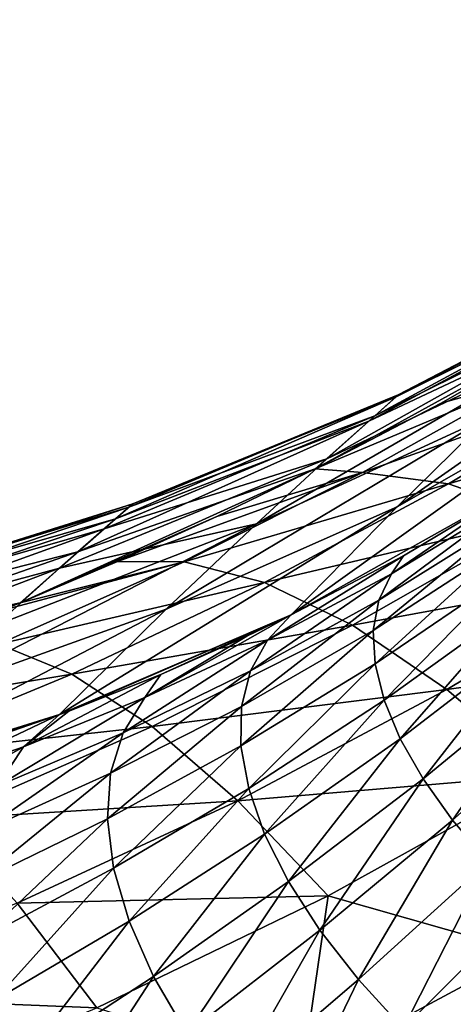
# Model space of a CAD drawing. Header units: metres. Extents: x -90 to 304, y -90 to 74.
# Tile 83 of 256: x -21.02 to -18.41, y 12.18 to 18.11. Entities that reach past the tile are written whole.
import ezdxf

# ---------------------------------------------------------------- set-up
doc = ezdxf.new("R2010")
doc.units = ezdxf.units.M
doc.layers.add('solid_21662050_350', color=7, linetype='CONTINUOUS')

msp = doc.modelspace()

# ---------------------------------------------------------------- linework, layer by layer
at = {"layer": 'solid_21662050_350'}
for points in [[(-19.268469, 8.17425, -22.5), (-18.604233, 9.089856, -22.5), (-10.361997, 20.102474, -22.5)], [(-10.246413, 5.728846, -22.5), (-19.268469, 8.17425, -22.5), (-10.361997, 20.102474, -22.5)], [(-18.604233, 9.089856, -22.5), (-11.085687, 19.540852, -22.5), (-10.361997, 20.102474, -22.5)], [(-18.604233, 9.089856, -22.5), (-18.146162, 9.766999, -22.5), (-11.085687, 19.540852, -22.5)], [(-18.882132, 15.721479, -4.761772), (-17.232656, 16.614538, -2.708009), (-17.421492, 16.441822, -6.015066)], [(-18.882132, 15.721479, -4.761772), (-18.741186, 15.846844, -1.408118), (-17.232656, 16.614538, -2.708009)], [(-18.753719, 15.835736, 1.953857), (-17.286152, 16.565796, 3.934713), (-17.186913, 16.656109, 0.615195)], [(-18.741186, 15.846844, -1.408118), (-18.753719, 15.835736, 1.953857), (-17.186913, 16.656109, 0.615195)], [(-18.741186, 15.846844, -1.408118), (-17.186913, 16.656109, 0.615195), (-17.232656, 16.614538, -2.708009)], [(-18.919191, 15.68835, 5.304358), (-17.533274, 16.340895, 7.239991), (-17.286152, 16.565796, 3.934713)], [(-18.753719, 15.835736, 1.953857), (-18.919191, 15.68835, 5.304358), (-17.286152, 16.565796, 3.934713)], [(-18.748466, 15.173898, -15.672973), (-16.858927, 16.492714, -13.582425), (-17.413687, 15.933942, -16.653038)], [(-18.748466, 15.173898, -15.672973), (-18.193329, 15.716348, -12.510774), (-16.858927, 16.492714, -13.582425)], [(-19.170555, 15.461762, -8.088171), (-17.421492, 16.441822, -6.015066), (-17.745815, 16.140881, -9.28771)], [(-19.170555, 15.461762, -8.088171), (-18.882132, 15.721479, -4.761772), (-17.421492, 16.441822, -6.015066)], [(-19.240946, 15.401699, 8.637648), (-18.483494, 15.797223, 8.044049), (-17.533274, 16.340895, 7.239991)], [(-18.919191, 15.68835, 5.304358), (-19.240946, 15.401699, 8.637648), (-17.533274, 16.340895, 7.239991)], [(-17.928728, 15.954329, 9.11726), (-17.533274, 16.340895, 7.239991), (-18.483494, 15.797223, 8.044049)], [(-19.594772, 15.071736, -11.37107), (-17.745815, 16.140881, -9.28771), (-18.193329, 15.716348, -12.510774)], [(-19.594772, 15.071736, -11.37107), (-19.170555, 15.461762, -8.088171), (-17.745815, 16.140881, -9.28771)], [(-17.928728, 15.954329, 9.11726), (-18.483494, 15.797223, 8.044049), (-19.240946, 15.401699, 8.637648)], [(-18.956985, 15.379219, 9.923968), (-17.928728, 15.954329, 9.11726), (-19.240946, 15.401699, 8.637648)], [(-17.383722, 15.942017, 10.228836), (-17.928728, 15.954329, 9.11726), (-18.956985, 15.379219, 9.923968)], [(-19.385962, 14.522532, -18.781357), (-17.413687, 15.933942, -16.653038), (-18.042265, 15.274748, -19.664635)], [(-19.385962, 14.522532, -18.781357), (-18.748466, 15.173898, -15.672973), (-17.413687, 15.933942, -16.653038)], [(-18.439091, 15.311394, 11.05484), (-17.383722, 15.942017, 10.228836), (-18.956985, 15.379219, 9.923968)], [(-16.782207, 15.800835, 11.301698), (-17.383722, 15.942017, 10.228836), (-18.439091, 15.311394, 11.05484)], [(-20.444643, 15.10089, 3.947795), (-18.919191, 15.68835, 5.304358), (-18.753719, 15.835736, 1.953857)], [(-20.340879, 15.190732, 0.955494), (-20.444643, 15.10089, 3.947795), (-18.753719, 15.835736, 1.953857)], [(-20.36393, 15.170824, -2.041019), (-18.741186, 15.846844, -1.408118), (-18.882132, 15.721479, -4.761772)], [(-20.36393, 15.170824, -2.041019), (-20.340879, 15.190732, 0.955494), (-18.741186, 15.846844, -1.408118)], [(-20.340879, 15.190732, 0.955494), (-18.753719, 15.835736, 1.953857), (-18.741186, 15.846844, -1.408118)], [(-17.86981, 15.112247, 12.144771), (-16.782207, 15.800835, 11.301698), (-18.439091, 15.311394, 11.05484)], [(-20.512981, 15.041425, -5.028531), (-18.882132, 15.721479, -4.761772), (-19.170555, 15.461762, -8.088171)], [(-20.512981, 15.041425, -5.028531), (-20.36393, 15.170824, -2.041019), (-18.882132, 15.721479, -4.761772)], [(-20.138901, 14.556712, -14.59802), (-18.193329, 15.716348, -12.510774), (-18.748466, 15.173898, -15.672973)], [(-20.138901, 14.556712, -14.59802), (-19.594772, 15.071736, -11.37107), (-18.193329, 15.716348, -12.510774)], [(-20.671629, 14.902433, 6.923036), (-19.240946, 15.401699, 8.637648), (-18.919191, 15.68835, 5.304358)], [(-20.444643, 15.10089, 3.947795), (-20.671629, 14.902433, 6.923036), (-18.919191, 15.68835, 5.304358)], [(-20.782919, 14.804142, -7.994601), (-19.170555, 15.461762, -8.088171), (-19.594772, 15.071736, -11.37107)], [(-20.782919, 14.804142, -7.994601), (-20.512981, 15.041425, -5.028531), (-19.170555, 15.461762, -8.088171)], [(-21.018515, 14.595809, 9.874826), (-19.833929, 15.114243, 9.074347), (-19.240946, 15.401699, 8.637648)], [(-20.671629, 14.902433, 6.923036), (-21.018515, 14.595809, 9.874826), (-19.240946, 15.401699, 8.637648)], [(-18.956985, 15.379219, 9.923968), (-19.833929, 15.114243, 9.074347), (-20.432156, 14.843286, 9.490535)], [(-20.030729, 14.841761, 10.686296), (-18.956985, 15.379219, 9.923968), (-20.432156, 14.843286, 9.490535)], [(-18.439091, 15.311394, 11.05484), (-18.956985, 15.379219, 9.923968), (-20.030729, 14.841761, 10.686296)], [(-18.956985, 15.379219, 9.923968), (-19.240946, 15.401699, 8.637648), (-19.833929, 15.114243, 9.074347)], [(-19.546968, 14.71771, 11.836387), (-18.439091, 15.311394, 11.05484), (-20.030729, 14.841761, 10.686296)], [(-17.86981, 15.112247, 12.144771), (-18.439091, 15.311394, 11.05484), (-19.546968, 14.71771, 11.836387)], [(-19.385962, 14.522532, -18.781357), (-18.042265, 15.274748, -19.664635), (-18.709076, 14.878389, -19.241522)], [(-18.782331, 14.770202, -19.620684), (-18.709076, 14.878389, -19.241522), (-18.042265, 15.274748, -19.664635)], [(-18.026751, 15.230157, -20.034903), (-18.782331, 14.770202, -19.620684), (-18.042265, 15.274748, -19.664635)], [(-22.023991, 14.649432, 2.066096), (-20.444643, 15.10089, 3.947795), (-20.340879, 15.190732, 0.955494)], [(-21.998816, 14.670618, -0.915427), (-22.023991, 14.649432, 2.066096), (-20.340879, 15.190732, 0.955494)], [(-21.998816, 14.670618, -0.915427), (-20.340879, 15.190732, 0.955494), (-20.36393, 15.170824, -2.041019)], [(-18.858654, 14.611255, -19.971724), (-18.782331, 14.770202, -19.620684), (-18.026751, 15.230157, -20.034903)], [(-18.078979, 15.0979, -20.342495), (-18.858654, 14.611255, -19.971724), (-18.026751, 15.230157, -20.034903)], [(-22.10368, 14.58215, -3.893267), (-20.36393, 15.170824, -2.041019), (-20.512981, 15.041425, -5.028531)], [(-22.10368, 14.58215, -3.893267), (-21.998816, 14.670618, -0.915427), (-20.36393, 15.170824, -2.041019)], [(-20.782009, 13.923226, -17.764582), (-18.748466, 15.173898, -15.672973), (-19.385962, 14.522532, -18.781357)], [(-20.782009, 13.923226, -17.764582), (-20.138901, 14.556712, -14.59802), (-18.748466, 15.173898, -15.672973)], [(-22.178322, 14.518833, 5.039399), (-20.671629, 14.902433, 6.923036), (-20.444643, 15.10089, 3.947795)], [(-22.023991, 14.649432, 2.066096), (-22.178322, 14.518833, 5.039399), (-20.444643, 15.10089, 3.947795)], [(-21.64731, 14.017529, -13.821866), (-19.594772, 15.071736, -11.37107), (-20.138901, 14.556712, -14.59802)], [(-21.64731, 14.017529, -13.821866), (-21.164909, 14.461692, -10.928515), (-19.594772, 15.071736, -11.37107)], [(-21.164909, 14.461692, -10.928515), (-20.782919, 14.804142, -7.994601), (-19.594772, 15.071736, -11.37107)], [(-21.018515, 14.595809, 9.874826), (-20.432156, 14.843286, 9.490535), (-19.833929, 15.114243, 9.074347)], [(-19.016941, 14.460147, 12.943117), (-17.86981, 15.112247, 12.144771), (-19.546968, 14.71771, 11.836387)], [(-17.257055, 14.784548, 13.178613), (-17.86981, 15.112247, 12.144771), (-19.016941, 14.460147, 12.943117)], [(-18.89171, 14.429442, -20.31838), (-18.858654, 14.611255, -19.971724), (-18.078979, 15.0979, -20.342495)], [(-18.093712, 14.946475, -20.645294), (-18.89171, 14.429442, -20.31838), (-18.078979, 15.0979, -20.342495)], [(-22.334942, 14.385023, -6.855838), (-20.512981, 15.041425, -5.028531), (-20.782919, 14.804142, -7.994601)], [(-22.334942, 14.385023, -6.855838), (-22.10368, 14.58215, -3.893267), (-20.512981, 15.041425, -5.028531)], [(-18.880983, 14.227607, -20.655228), (-18.89171, 14.429442, -20.31838), (-18.093712, 14.946475, -20.645294)], [(-18.070717, 14.778252, -20.93856), (-18.880983, 14.227607, -20.655228), (-18.093712, 14.946475, -20.645294)], [(-22.456514, 14.280253, 7.993299), (-21.018515, 14.595809, 9.874826), (-20.671629, 14.902433, 6.923036)], [(-22.178322, 14.518833, 5.039399), (-22.456514, 14.280253, 7.993299), (-20.671629, 14.902433, 6.923036)], [(-21.149136, 14.346907, 11.396707), (-20.030729, 14.841761, 10.686296), (-21.138477, 14.547352, 9.950625)], [(-19.546968, 14.71771, 11.836387), (-20.030729, 14.841761, 10.686296), (-21.149136, 14.346907, 11.396707)], [(-20.030729, 14.841761, 10.686296), (-21.018515, 14.595809, 9.874826), (-21.138477, 14.547352, 9.950625)], [(-20.030729, 14.841761, 10.686296), (-20.432156, 14.843286, 9.490535), (-21.018515, 14.595809, 9.874826)], [(-19.529673, 14.370445, -19.181366), (-19.385962, 14.522532, -18.781357), (-18.709076, 14.878389, -19.241522)], [(-18.782331, 14.770202, -19.620684), (-19.529673, 14.370445, -19.181366), (-18.709076, 14.878389, -19.241522)], [(-22.684862, 14.081306, -9.792835), (-20.782919, 14.804142, -7.994601), (-21.164909, 14.461692, -10.928515)], [(-22.684862, 14.081306, -9.792835), (-22.334942, 14.385023, -6.855838), (-20.782919, 14.804142, -7.994601)], [(-19.632215, 14.184829, -19.579576), (-19.529673, 14.370445, -19.181366), (-18.782331, 14.770202, -19.620684)], [(-18.858654, 14.611255, -19.971724), (-19.632215, 14.184829, -19.579576), (-18.782331, 14.770202, -19.620684)], [(-18.448009, 14.072653, 13.991109), (-17.257055, 14.784548, 13.178613), (-19.016941, 14.460147, 12.943117)], [(-18.826639, 14.008905, -20.976997), (-18.880983, 14.227607, -20.655228), (-18.070717, 14.778252, -20.93856)], [(-18.010353, 14.59586, -21.217707), (-18.826639, 14.008905, -20.976997), (-18.070717, 14.778252, -20.93856)], [(-16.609339, 14.332848, 14.142002), (-17.257055, 14.784548, 13.178613), (-18.448009, 14.072653, 13.991109)], [(-20.707521, 14.166548, 12.565841), (-19.546968, 14.71771, 11.836387), (-21.149136, 14.346907, 11.396707)], [(-19.016941, 14.460147, 12.943117), (-19.546968, 14.71771, 11.836387), (-20.707521, 14.166548, 12.565841)], [(-22.861799, 13.931468, 10.932346), (-21.138477, 14.547352, 9.950625), (-21.018515, 14.595809, 9.874826)], [(-22.456514, 14.280253, 7.993299), (-22.861799, 13.931468, 10.932346), (-21.018515, 14.595809, 9.874826)], [(-19.685617, 13.971783, -19.973656), (-19.632215, 14.184829, -19.579576), (-18.858654, 14.611255, -19.971724)], [(-18.89171, 14.429442, -20.31838), (-19.685617, 13.971783, -19.973656), (-18.858654, 14.611255, -19.971724)], [(-18.729528, 13.776762, -21.278656), (-18.826639, 14.008905, -20.976997), (-18.010353, 14.59586, -21.217707)], [(-17.913565, 14.402156, -21.478367), (-18.729528, 13.776762, -21.278656), (-18.010353, 14.59586, -21.217707)], [(-22.210863, 13.476347, -16.677616), (-20.138901, 14.556712, -14.59802), (-20.782009, 13.923226, -17.764582)], [(-22.210863, 13.476347, -16.677616), (-21.64731, 14.017529, -13.821866), (-20.138901, 14.556712, -14.59802)], [(-20.726614, 13.943788, -17.806129), (-20.782009, 13.923226, -17.764582), (-19.385962, 14.522532, -18.781357)], [(-20.171818, 14.163971, -18.217779), (-20.726614, 13.943788, -17.806129), (-19.385962, 14.522532, -18.781357)], [(-20.268484, 14.025199, -18.726295), (-19.653368, 14.394156, -18.592634), (-19.385962, 14.522532, -18.781357)], [(-19.529673, 14.370445, -19.181366), (-20.268484, 14.025199, -18.726295), (-19.385962, 14.522532, -18.781357)], [(-20.171818, 14.163971, -18.217779), (-19.385962, 14.522532, -18.781357), (-19.653368, 14.394156, -18.592634)], [(-20.224731, 13.850723, 13.689048), (-19.016941, 14.460147, 12.943117), (-20.707521, 14.166548, 12.565841)], [(-18.448009, 14.072653, 13.991109), (-19.016941, 14.460147, 12.943117), (-20.224731, 13.850723, 13.689048)], [(-19.689043, 13.73464, -20.357443), (-19.685617, 13.971783, -19.973656), (-18.89171, 14.429442, -20.31838)], [(-18.880983, 14.227607, -20.655228), (-19.689043, 13.73464, -20.357443), (-18.89171, 14.429442, -20.31838)], [(-20.707521, 14.166548, 12.565841), (-21.149136, 14.346907, 11.396707), (-22.310873, 13.900763, 12.046126)], [(-20.398756, 13.813473, -19.175028), (-20.268484, 14.025199, -18.726295), (-19.529673, 14.370445, -19.181366)], [(-19.632215, 14.184829, -19.579576), (-20.398756, 13.813473, -19.175028), (-19.529673, 14.370445, -19.181366)], [(-20.268484, 14.025199, -18.726295), (-20.171818, 14.163971, -18.217779), (-19.653368, 14.394156, -18.592634)], [(-18.591169, 13.534805, -21.555483), (-18.729528, 13.776762, -21.278656), (-17.913565, 14.402156, -21.478367)], [(-17.781868, 14.200168, -21.716463), (-18.591169, 13.534805, -21.555483), (-17.913565, 14.402156, -21.478367)], [(-17.848082, 13.560612, 14.965799), (-16.609339, 14.332848, 14.142002), (-18.448009, 14.072653, 13.991109)], [(-19.642441, 13.47711, -20.72493), (-19.689043, 13.73464, -20.357443), (-18.880983, 14.227607, -20.655228)], [(-18.826639, 14.008905, -20.976997), (-19.642441, 13.47711, -20.72493), (-18.880983, 14.227607, -20.655228)], [(-20.474051, 13.568924, -19.619648), (-20.398756, 13.813473, -19.175028), (-19.632215, 14.184829, -19.579576)], [(-19.685617, 13.971783, -19.973656), (-20.474051, 13.568924, -19.619648), (-19.632215, 14.184829, -19.579576)], [(-18.413729, 13.286822, -21.80315), (-18.591169, 13.534805, -21.555483), (-17.781868, 14.200168, -21.716463)], [(-17.617321, 13.993055, -21.928268), (-18.413729, 13.286822, -21.80315), (-17.781868, 14.200168, -21.716463)], [(-21.920525, 13.664909, 13.233956), (-20.707521, 14.166548, 12.565841), (-22.310873, 13.900763, 12.046126)], [(-20.224731, 13.850723, 13.689048), (-20.707521, 14.166548, 12.565841), (-21.920525, 13.664909, 13.233956)], [(-20.998981, 13.729147, -18.263048), (-20.726614, 13.943788, -17.806129), (-20.171818, 14.163971, -18.217779)], [(-20.268484, 14.025199, -18.726295), (-20.998981, 13.729147, -18.263048), (-20.171818, 14.163971, -18.217779)], [(-19.707474, 13.403821, 14.750721), (-18.448009, 14.072653, 13.991109), (-20.224731, 13.850723, 13.689048)], [(-17.848082, 13.560612, 14.965799), (-18.448009, 14.072653, 13.991109), (-19.707474, 13.403821, 14.750721)], [(-21.15769, 13.492281, -18.765625), (-20.998981, 13.729147, -18.263048), (-20.268484, 14.025199, -18.726295)], [(-20.398756, 13.813473, -19.175028), (-21.15769, 13.492281, -18.765625), (-20.268484, 14.025199, -18.726295)], [(-19.546537, 13.203223, -21.070368), (-19.642441, 13.47711, -20.72493), (-18.826639, 14.008905, -20.976997)], [(-18.729528, 13.776762, -21.278656), (-19.546537, 13.203223, -21.070368), (-18.826639, 14.008905, -20.976997)], [(-18.199982, 13.036692, -22.017778), (-18.413729, 13.286822, -21.80315), (-17.617321, 13.993055, -21.928268)], [(-20.998981, 13.729147, -18.263048), (-20.782009, 13.923226, -17.764582), (-20.726614, 13.943788, -17.806129)], [(-20.493189, 13.295378, -20.0532), (-20.474051, 13.568924, -19.619648), (-19.685617, 13.971783, -19.973656)], [(-19.689043, 13.73464, -20.357443), (-20.493189, 13.295378, -20.0532), (-19.685617, 13.971783, -19.973656)], [(-21.953688, 13.545409, -16.874313), (-22.210863, 13.476347, -16.677616), (-20.782009, 13.923226, -17.764582)], [(-21.953688, 13.545409, -16.874313), (-20.782009, 13.923226, -17.764582), (-21.349802, 13.726822, -17.335192)], [(-21.721928, 13.477425, -17.797821), (-21.349802, 13.726822, -17.335192), (-20.782009, 13.923226, -17.764582)], [(-20.998981, 13.729147, -18.263048), (-21.721928, 13.477425, -17.797821), (-20.782009, 13.923226, -17.764582)], [(-21.494053, 13.291831, 14.373199), (-20.224731, 13.850723, 13.689048), (-21.920525, 13.664909, 13.233956)], [(-19.707474, 13.403821, 14.750721), (-20.224731, 13.850723, 13.689048), (-21.494053, 13.291831, 14.373199)], [(-21.255741, 13.216373, -19.26376), (-21.15769, 13.492281, -18.765625), (-20.398756, 13.813473, -19.175028)], [(-20.474051, 13.568924, -19.619648), (-21.255741, 13.216373, -19.26376), (-20.398756, 13.813473, -19.175028)], [(-19.402834, 12.917263, -21.388355), (-19.546537, 13.203223, -21.070368), (-18.729528, 13.776762, -21.278656)], [(-18.591169, 13.534805, -21.555483), (-19.402834, 12.917263, -21.388355), (-18.729528, 13.776762, -21.278656)], [(-21.909039, 13.216633, -18.357512), (-21.721928, 13.477425, -17.797821), (-20.998981, 13.729147, -18.263048)], [(-21.15769, 13.492281, -18.765625), (-21.909039, 13.216633, -18.357512), (-20.998981, 13.729147, -18.263048)], [(-20.45587, 12.997114, -20.468901), (-20.493189, 13.295378, -20.0532), (-19.689043, 13.73464, -20.357443)], [(-19.642441, 13.47711, -20.72493), (-20.45587, 12.997114, -20.468901), (-19.689043, 13.73464, -20.357443)], [(-21.291603, 12.905742, -19.74966), (-21.255741, 13.216373, -19.26376), (-20.474051, 13.568924, -19.619648)], [(-20.493189, 13.295378, -20.0532), (-21.291603, 12.905742, -19.74966), (-20.474051, 13.568924, -19.619648)], [(-19.162937, 12.832051, 15.736106), (-17.848082, 13.560612, 14.965799), (-19.707474, 13.403821, 14.750721)], [(-19.213579, 12.623702, -21.673918), (-19.402834, 12.917263, -21.388355), (-18.591169, 13.534805, -21.555483)], [(-18.413729, 13.286822, -21.80315), (-19.213579, 12.623702, -21.673918), (-18.591169, 13.534805, -21.555483)], [(-17.97126, 12.491154, 16.289345), (-17.848082, 13.560612, 14.965799), (-19.162937, 12.832051, 15.736106)], [(-20.36268, 12.6788, -20.860245), (-20.45587, 12.997114, -20.468901), (-19.642441, 13.47711, -20.72493)], [(-19.546537, 13.203223, -21.070368), (-20.36268, 12.6788, -20.860245), (-19.642441, 13.47711, -20.72493)], [(-21.037386, 12.786711, 15.448024), (-19.707474, 13.403821, 14.750721), (-21.494053, 13.291831, 14.373199)], [(-19.162937, 12.832051, 15.736106), (-19.707474, 13.403821, 14.750721), (-21.037386, 12.786711, 15.448024)], [(-21.264713, 12.565245, -20.215725), (-21.291603, 12.905742, -19.74966), (-20.493189, 13.295378, -20.0532)], [(-20.45587, 12.997114, -20.468901), (-21.264713, 12.565245, -20.215725), (-20.493189, 13.295378, -20.0532)], [(-18.981733, 12.327135, -21.922585), (-19.213579, 12.623702, -21.673918), (-18.413729, 13.286822, -21.80315)], [(-18.199982, 13.036692, -22.017778), (-18.981733, 12.327135, -21.922585), (-18.413729, 13.286822, -21.80315)], [(-20.215076, 12.345412, -21.221115), (-20.36268, 12.6788, -20.860245), (-19.546537, 13.203223, -21.070368)], [(-19.402834, 12.917263, -21.388355), (-20.215076, 12.345412, -21.221115), (-19.546537, 13.203223, -21.070368)], [(-21.175491, 12.200209, -20.654663), (-21.264713, 12.565245, -20.215725), (-20.45587, 12.997114, -20.468901)], [(-20.36268, 12.6788, -20.860245), (-21.175491, 12.200209, -20.654663), (-20.45587, 12.997114, -20.468901)], [(-18.710924, 12.0322, -22.130468), (-18.981733, 12.327135, -21.922585), (-18.199982, 13.036692, -22.017778)], [(-17.953272, 12.788327, -22.196016), (-18.710924, 12.0322, -22.130468), (-18.199982, 13.036692, -22.017778)], [(-20.015368, 12.002169, -21.545862), (-20.215076, 12.345412, -21.221115), (-19.402834, 12.917263, -21.388355)], [(-19.213579, 12.623702, -21.673918), (-20.015368, 12.002169, -21.545862), (-19.402834, 12.917263, -21.388355)], [(-20.556868, 12.156569, 16.443495), (-19.162937, 12.832051, 15.736106), (-21.037386, 12.786711, 15.448024)], [(-19.319054, 11.768562, 16.997883), (-19.162937, 12.832051, 15.736106), (-20.556868, 12.156569, 16.443495)], [(-19.319054, 11.768562, 16.997883), (-17.97126, 12.491154, 16.289345), (-19.162937, 12.832051, 15.736106)], [(-20.556868, 12.156569, 16.443495), (-21.037386, 12.786711, 15.448024), (-22.439087, 12.232336, 16.071495)], [(-18.405388, 11.743511, -22.294315), (-18.710924, 12.0322, -22.130468), (-17.953272, 12.788327, -22.196016)], [(-21.025335, 11.816344, -21.059605), (-21.175491, 12.200209, -20.654663), (-20.36268, 12.6788, -20.860245)], [(-20.215076, 12.345412, -21.221115), (-21.025335, 11.816344, -21.059605), (-20.36268, 12.6788, -20.860245)], [(-19.766678, 11.654439, -21.829407), (-20.015368, 12.002169, -21.545862), (-19.213579, 12.623702, -21.673918)], [(-18.981733, 12.327135, -21.922585), (-19.766678, 11.654439, -21.829407), (-19.213579, 12.623702, -21.673918)], [(-19.319054, 11.768562, 16.997883), (-17.564249, 11.790408, 17.017712), (-17.97126, 12.491154, 16.289345)], [(-20.816591, 11.419658, -21.424219), (-21.025335, 11.816344, -21.059605), (-20.215076, 12.345412, -21.221115)], [(-20.015368, 12.002169, -21.545862), (-20.816591, 11.419658, -21.424219), (-20.215076, 12.345412, -21.221115)], [(-19.472897, 11.307662, -22.067312), (-19.766678, 11.654439, -21.829407), (-18.981733, 12.327135, -21.922585)], [(-18.710924, 12.0322, -22.130468), (-19.472897, 11.307662, -22.067312), (-18.981733, 12.327135, -21.922585)], [(-22.032303, 11.546236, 17.076372), (-20.556868, 12.156569, 16.443495), (-22.439087, 12.232336, 16.071495)]]:
    msp.add_3dface(points, dxfattribs=at)

doc.saveas('drawing.dxf')
